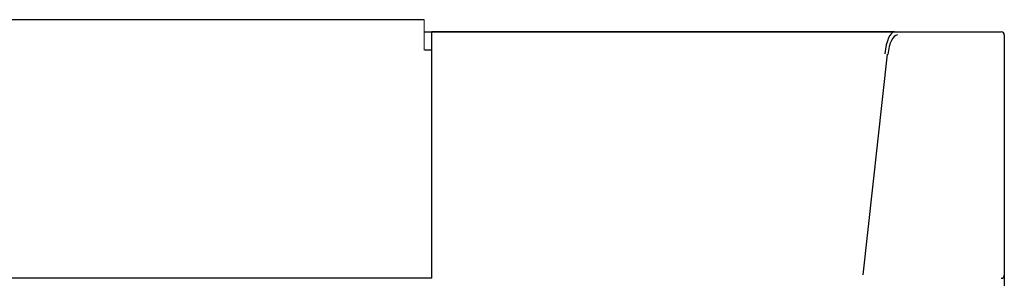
# Model space of a CAD drawing. Header units: millimetres. Extents: x 9131 to 12658, y 3907 to 6401.
# Tile 156 of 158: x 11549 to 11710, y 5621 to 5664. Entities that reach past the tile are written whole.
import ezdxf

# ---------------------------------------------------------------- set-up
doc = ezdxf.new("R2010")
doc.units = ezdxf.units.MM

msp = doc.modelspace()

# ---------------------------------------------------------------- linework, layer by layer
for p, q in [((11614.934, 5663.547), (11512.034, 5663.547)), ((11614.934, 5663.547), (11512.034, 5663.547)), ((11615.034, 5661.547), (11616.184, 5661.547)), ((11691.913, 5661.547), (11616.184, 5661.547)), ((11616.184, 5657.98), (11616.184, 5661.547)), ((11616.184, 5661.547), (11691.918, 5661.547)), ((11691.918, 5661.547), (11709.384, 5661.547)), ((11691.921, 5661.547), (11709.388, 5661.547)), ((11709.884, 5661.047), (11709.884, 5621.729)), ((11709.884, 5661.047), (11709.884, 5621.729)), ((11616.185, 5658.535), (11615.035, 5658.535)), ((11616.184, 5621.873), (11616.184, 5657.98)), ((11690.687, 5657.903), (11686.733, 5621.796)), ((11616.184, 5621.249), (11410.029, 5621.249)), ((11616.184, 5621.229), (11616.184, 5621.873)), ((11709.884, 5621.729), (11709.884, 5584.783)), ((11709.884, 5621.726), (11709.884, 5584.779))]:
    msp.add_line(p, q)
at = {"lineweight": 18}
msp.add_line((11614.934, 5663.547), (11614.934, 5658.535), dxfattribs=at)
for centre, start, end in [((11709.384, 5661.047), 0, 90), ((11709.384, 5621.729), 270, 0)]:
    msp.add_arc(centre, 0.5, start, end)
for centre, major_axis, ratio in [((11691.918, 5656.547), (0, 5), 0.3296852), ((11692.387, 5656.547), (0, 4.5), 0.3663169)]:
    msp.add_ellipse(centre, major_axis=major_axis, ratio=ratio, start_param=0, end_param=1.2802979)

doc.saveas('drawing.dxf')
